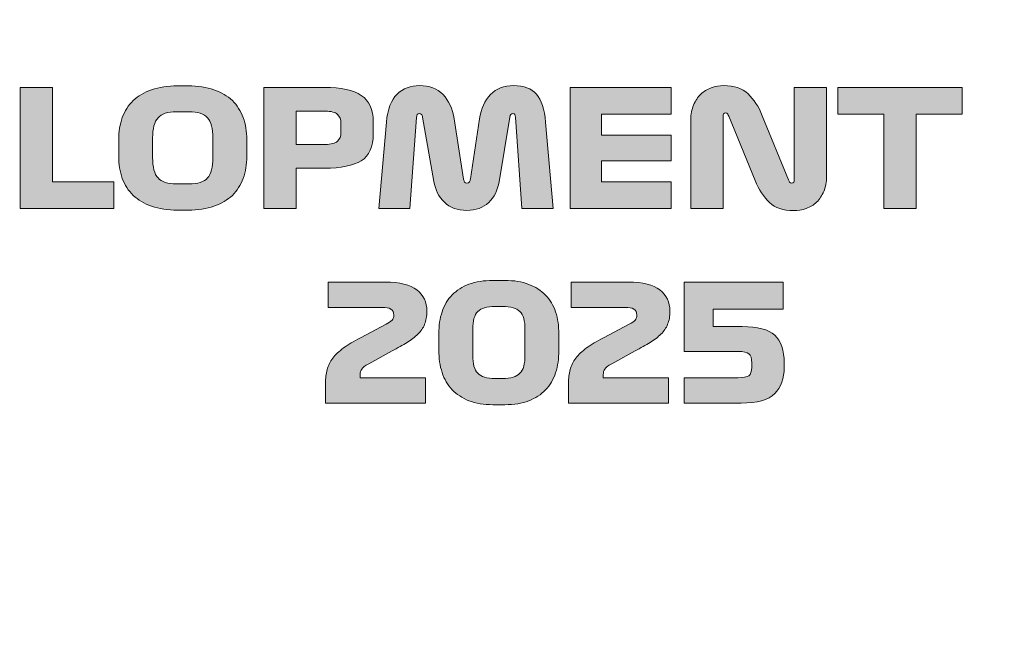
# Model space of a CAD drawing. Header units: millimetres. Extents: x 4 to 594, y -297 to -6.
# Tile 98 of 134: x 477 to 494, y -229 to -217. Entities that reach past the tile are written whole.
import ezdxf

# ---------------------------------------------------------------- set-up
doc = ezdxf.new("R2010")
doc.units = ezdxf.units.MM
doc.header["$MEASUREMENT"] = 0
doc.layers.add('Layer 1', color=7, linetype='Continuous', lineweight=0)

# ---------------------------------------------------------------- blocks, each defined once
blk = doc.blocks.new('Block_5')
at = {"layer": 'Layer 1', "true_color": 0x010101, "transparency": 33554687}
h = blk.add_hatch(color=18, dxfattribs=at)
edge = h.paths.add_edge_path()
edge.add_spline(control_points=[(478.854, -219.9), (478.854, -220.069), (478.885, -220.189), (478.949, -220.259), (479.013, -220.33), (479.121, -220.365), (479.275, -220.365), (479.275, -220.365), (479.497, -220.365), (479.497, -220.365), (479.651, -220.365), (479.76, -220.33), (479.824, -220.259), (479.887, -220.189), (479.919, -220.069), (479.919, -219.9), (479.919, -219.9), (479.919, -219.553), (479.919, -219.553), (479.919, -219.384), (479.887, -219.265), (479.824, -219.195), (479.76, -219.126), (479.651, -219.091), (479.497, -219.091), (479.497, -219.091), (479.275, -219.091), (479.275, -219.091), (479.121, -219.091), (479.013, -219.126), (478.949, -219.195), (478.885, -219.265), (478.854, -219.384), (478.854, -219.553), (478.854, -219.553), (478.854, -219.9), (478.854, -219.9)], knot_values=[0, 0, 0, 0, 1, 1, 1, 2, 2, 2, 3, 3, 3, 4, 4, 4, 5, 5, 5, 6, 6, 6, 7, 7, 7, 8, 8, 8, 9, 9, 9, 10, 10, 10, 11, 11, 11, 12, 12, 12, 12], degree=3, periodic=0)
edge = h.paths.add_edge_path()
edge.add_spline(control_points=[(480.517, -219.878), (480.517, -220.02), (480.496, -220.15), (480.453, -220.266), (480.41, -220.383), (480.346, -220.483), (480.261, -220.566), (480.175, -220.648), (480.067, -220.712), (479.936, -220.758), (479.805, -220.803), (479.653, -220.826), (479.48, -220.826), (479.48, -220.826), (479.292, -220.826), (479.292, -220.826), (479.12, -220.826), (478.968, -220.803), (478.837, -220.758), (478.705, -220.712), (478.597, -220.648), (478.512, -220.566), (478.426, -220.483), (478.362, -220.383), (478.319, -220.266), (478.277, -220.15), (478.255, -220.02), (478.255, -219.878), (478.255, -219.878), (478.255, -219.581), (478.255, -219.581), (478.255, -219.439), (478.277, -219.309), (478.319, -219.193), (478.362, -219.076), (478.426, -218.976), (478.512, -218.893), (478.597, -218.811), (478.705, -218.747), (478.837, -218.701), (478.968, -218.656), (479.12, -218.633), (479.292, -218.633), (479.292, -218.633), (479.48, -218.633), (479.48, -218.633), (479.653, -218.633), (479.805, -218.656), (479.936, -218.701), (480.067, -218.747), (480.175, -218.811), (480.261, -218.893), (480.346, -218.976), (480.41, -219.076), (480.453, -219.193), (480.496, -219.309), (480.517, -219.439), (480.517, -219.581), (480.517, -219.581), (480.517, -219.878), (480.517, -219.878), (480.517, -219.878), (480.517, -219.878), (480.517, -219.878)], knot_values=[0, 0, 0, 0, 1, 1, 1, 2, 2, 2, 3, 3, 3, 4, 4, 4, 5, 5, 5, 6, 6, 6, 7, 7, 7, 8, 8, 8, 9, 9, 9, 10, 10, 10, 11, 11, 11, 12, 12, 12, 13, 13, 13, 14, 14, 14, 15, 15, 15, 16, 16, 16, 17, 17, 17, 18, 18, 18, 19, 19, 19, 20, 20, 20, 21, 21, 21, 21], degree=3, periodic=0)
h = blk.add_hatch(color=18, dxfattribs=at)
edge = h.paths.add_edge_path()
edge.add_spline(control_points=[(482.847, -220.798), (482.847, -220.798), (482.981, -219.271), (482.981, -219.271), (483, -219.043), (483.063, -218.879), (483.168, -218.778), (483.273, -218.677), (483.407, -218.627), (483.568, -218.627), (483.741, -218.627), (483.878, -218.68), (483.98, -218.785), (484.081, -218.891), (484.147, -219.034), (484.175, -219.217), (484.175, -219.217), (484.343, -220.279), (484.343, -220.279), (484.347, -220.302), (484.353, -220.319), (484.362, -220.331), (484.37, -220.342), (484.384, -220.348), (484.403, -220.348), (484.422, -220.348), (484.436, -220.341), (484.446, -220.328), (484.455, -220.314), (484.461, -220.296), (484.463, -220.274), (484.463, -220.274), (484.625, -219.214), (484.625, -219.214), (484.652, -219.033), (484.716, -218.891), (484.817, -218.785), (484.919, -218.68), (485.055, -218.627), (485.226, -218.627), (485.407, -218.627), (485.541, -218.678), (485.629, -218.779), (485.718, -218.881), (485.771, -219.045), (485.79, -219.271), (485.79, -219.271), (485.924, -220.798), (485.924, -220.798), (485.924, -220.798), (485.374, -220.798), (485.374, -220.798), (485.374, -220.798), (485.26, -219.188), (485.26, -219.188), (485.258, -219.169), (485.255, -219.153), (485.25, -219.14), (485.246, -219.127), (485.234, -219.12), (485.215, -219.12), (485.2, -219.12), (485.187, -219.126), (485.178, -219.138), (485.168, -219.151), (485.163, -219.165), (485.161, -219.183), (485.161, -219.183), (484.97, -220.325), (484.97, -220.325), (484.945, -220.477), (484.884, -220.599), (484.786, -220.692), (484.688, -220.785), (484.56, -220.832), (484.4, -220.832), (484.235, -220.832), (484.103, -220.784), (484.004, -220.688), (483.905, -220.592), (483.844, -220.47), (483.819, -220.322), (483.819, -220.322), (483.619, -219.185), (483.619, -219.185), (483.616, -219.164), (483.609, -219.148), (483.6, -219.137), (483.59, -219.126), (483.578, -219.12), (483.563, -219.12), (483.544, -219.12), (483.531, -219.127), (483.524, -219.14), (483.517, -219.153), (483.513, -219.17), (483.511, -219.191), (483.511, -219.191), (483.397, -220.798), (483.397, -220.798), (483.397, -220.798), (482.847, -220.798), (482.847, -220.798)], knot_values=[0, 0, 0, 0, 1, 1, 1, 2, 2, 2, 3, 3, 3, 4, 4, 4, 5, 5, 5, 6, 6, 6, 7, 7, 7, 8, 8, 8, 9, 9, 9, 10, 10, 10, 11, 11, 11, 12, 12, 12, 13, 13, 13, 14, 14, 14, 15, 15, 15, 16, 16, 16, 17, 17, 17, 18, 18, 18, 19, 19, 19, 20, 20, 20, 21, 21, 21, 22, 22, 22, 23, 23, 23, 24, 24, 24, 25, 25, 25, 26, 26, 26, 27, 27, 27, 28, 28, 28, 29, 29, 29, 30, 30, 30, 31, 31, 31, 32, 32, 32, 33, 33, 33, 34, 34, 34, 34], degree=3, periodic=0)
h = blk.add_hatch(color=18, dxfattribs=at)
edge = h.paths.add_edge_path()
edge.add_spline(control_points=[(488.354, -220.798), (488.354, -220.798), (488.354, -219.231), (488.354, -219.231), (488.354, -219.134), (488.37, -219.048), (488.402, -218.972), (488.435, -218.896), (488.477, -218.833), (488.529, -218.782), (488.581, -218.732), (488.643, -218.694), (488.714, -218.667), (488.786, -218.64), (488.859, -218.627), (488.935, -218.627), (489.117, -218.627), (489.26, -218.676), (489.364, -218.774), (489.467, -218.872), (489.551, -219), (489.616, -219.16), (489.616, -219.16), (490.08, -220.294), (490.08, -220.294), (490.086, -220.307), (490.092, -220.32), (490.099, -220.332), (490.105, -220.344), (490.116, -220.351), (490.132, -220.351), (490.151, -220.351), (490.163, -220.345), (490.17, -220.335), (490.177, -220.324), (490.18, -220.31), (490.18, -220.291), (490.18, -220.291), (490.18, -218.661), (490.18, -218.661), (490.18, -218.661), (490.75, -218.661), (490.75, -218.661), (490.75, -218.661), (490.75, -220.231), (490.75, -220.231), (490.75, -220.332), (490.734, -220.42), (490.701, -220.496), (490.669, -220.572), (490.627, -220.635), (490.575, -220.685), (490.522, -220.736), (490.461, -220.773), (490.389, -220.798), (490.318, -220.822), (490.245, -220.835), (490.169, -220.835), (489.986, -220.835), (489.844, -220.787), (489.743, -220.692), (489.641, -220.597), (489.556, -220.467), (489.488, -220.302), (489.488, -220.302), (489.023, -219.168), (489.023, -219.168), (489.018, -219.155), (489.012, -219.142), (489.005, -219.13), (488.998, -219.117), (488.987, -219.111), (488.972, -219.111), (488.953, -219.111), (488.94, -219.117), (488.934, -219.127), (488.927, -219.137), (488.924, -219.152), (488.924, -219.171), (488.924, -219.171), (488.924, -220.798), (488.924, -220.798), (488.924, -220.798), (488.354, -220.798), (488.354, -220.798)], knot_values=[0, 0, 0, 0, 1, 1, 1, 2, 2, 2, 3, 3, 3, 4, 4, 4, 5, 5, 5, 6, 6, 6, 7, 7, 7, 8, 8, 8, 9, 9, 9, 10, 10, 10, 11, 11, 11, 12, 12, 12, 13, 13, 13, 14, 14, 14, 15, 15, 15, 16, 16, 16, 17, 17, 17, 18, 18, 18, 19, 19, 19, 20, 20, 20, 21, 21, 21, 22, 22, 22, 23, 23, 23, 24, 24, 24, 25, 25, 25, 26, 26, 26, 27, 27, 27, 28, 28, 28, 28], degree=3, periodic=0)
for points in [[(476.515, -220.798), (476.515, -218.661), (477.085, -218.661), (477.085, -220.328), (478.17, -220.328), (478.17, -220.798)], [(486.223, -220.798), (486.223, -218.661), (488.007, -218.661), (488.007, -219.131), (486.779, -219.131), (486.779, -219.502), (488.007, -219.502), (488.007, -219.957), (486.779, -219.957), (486.779, -220.328), (488.007, -220.328), (488.007, -220.798)], [(491.761, -220.798), (491.761, -219.131), (490.949, -219.131), (490.949, -218.661), (493.143, -218.661), (493.143, -219.131), (492.331, -219.131), (492.331, -220.798)]]:
    blk.add_hatch(color=18, dxfattribs=at).paths.add_polyline_path(points)
h = blk.add_hatch(color=18, dxfattribs=at)
edge = h.paths.add_edge_path()
edge.add_spline(control_points=[(482.178, -219.459), (482.178, -219.459), (482.178, -219.291), (482.178, -219.291), (482.178, -219.224), (482.158, -219.173), (482.117, -219.136), (482.076, -219.099), (482.004, -219.08), (481.902, -219.08), (481.902, -219.08), (481.386, -219.08), (481.386, -219.08), (481.386, -219.08), (481.386, -219.667), (481.386, -219.667), (481.386, -219.667), (481.902, -219.667), (481.902, -219.667), (482.004, -219.667), (482.076, -219.648), (482.117, -219.611), (482.158, -219.574), (482.178, -219.523), (482.178, -219.459)], knot_values=[0, 0, 0, 0, 1, 1, 1, 2, 2, 2, 3, 3, 3, 4, 4, 4, 5, 5, 5, 6, 6, 6, 7, 7, 7, 8, 8, 8, 8], degree=3, periodic=0)
edge = h.paths.add_edge_path()
edge.add_spline(control_points=[(482.748, -219.265), (482.748, -219.265), (482.748, -219.476), (482.748, -219.476), (482.748, -219.708), (482.678, -219.867), (482.537, -219.955), (482.396, -220.042), (482.179, -220.086), (481.885, -220.086), (481.885, -220.086), (481.386, -220.086), (481.386, -220.086), (481.386, -220.086), (481.386, -220.798), (481.386, -220.798), (481.386, -220.798), (480.816, -220.798), (480.816, -220.798), (480.816, -220.798), (480.816, -218.661), (480.816, -218.661), (480.816, -218.661), (481.885, -218.661), (481.885, -218.661), (482.179, -218.661), (482.396, -218.708), (482.537, -218.801), (482.678, -218.894), (482.748, -219.049), (482.748, -219.265), (482.748, -219.265), (482.748, -219.265), (482.748, -219.265)], knot_values=[0, 0, 0, 0, 1, 1, 1, 2, 2, 2, 3, 3, 3, 4, 4, 4, 5, 5, 5, 6, 6, 6, 7, 7, 7, 8, 8, 8, 9, 9, 9, 10, 10, 10, 11, 11, 11, 11], degree=3, periodic=0)
h = blk.add_hatch(color=18, dxfattribs=at)
edge = h.paths.add_edge_path()
edge.add_spline(control_points=[(483.669, -223.786), (483.669, -223.786), (483.669, -224.233), (483.669, -224.233), (483.669, -224.233), (481.906, -224.233), (481.906, -224.233), (481.906, -224.233), (481.906, -223.886), (481.906, -223.886), (481.906, -223.795), (481.916, -223.713), (481.934, -223.641), (481.953, -223.569), (481.987, -223.502), (482.034, -223.44), (482.082, -223.378), (482.145, -223.318), (482.224, -223.261), (482.302, -223.203), (482.402, -223.142), (482.521, -223.08), (482.521, -223.08), (482.974, -222.843), (482.974, -222.843), (483.024, -222.818), (483.059, -222.794), (483.08, -222.771), (483.101, -222.747), (483.111, -222.717), (483.111, -222.681), (483.111, -222.628), (483.093, -222.592), (483.057, -222.573), (483.021, -222.554), (482.972, -222.544), (482.912, -222.544), (482.912, -222.544), (481.952, -222.544), (481.952, -222.544), (481.952, -222.544), (481.952, -222.097), (481.952, -222.097), (481.952, -222.097), (482.96, -222.097), (482.96, -222.097), (483.215, -222.097), (483.401, -222.143), (483.518, -222.235), (483.636, -222.327), (483.695, -222.453), (483.695, -222.612), (483.695, -222.702), (483.682, -222.779), (483.655, -222.843), (483.629, -222.908), (483.589, -222.966), (483.537, -223.017), (483.485, -223.068), (483.421, -223.117), (483.345, -223.164), (483.269, -223.21), (483.181, -223.26), (483.083, -223.313), (483.083, -223.313), (482.669, -223.538), (482.669, -223.538), (482.605, -223.572), (482.564, -223.604), (482.546, -223.632), (482.528, -223.661), (482.518, -223.693), (482.518, -223.729), (482.518, -223.729), (482.518, -223.786), (482.518, -223.786), (482.518, -223.786), (483.669, -223.786), (483.669, -223.786)], knot_values=[0, 0, 0, 0, 1, 1, 1, 2, 2, 2, 3, 3, 3, 4, 4, 4, 5, 5, 5, 6, 6, 6, 7, 7, 7, 8, 8, 8, 9, 9, 9, 10, 10, 10, 11, 11, 11, 12, 12, 12, 13, 13, 13, 14, 14, 14, 15, 15, 15, 16, 16, 16, 17, 17, 17, 18, 18, 18, 19, 19, 19, 20, 20, 20, 21, 21, 21, 22, 22, 22, 23, 23, 23, 24, 24, 24, 25, 25, 25, 26, 26, 26, 26], degree=3, periodic=0)
h = blk.add_hatch(color=18, dxfattribs=at)
edge = h.paths.add_edge_path()
edge.add_spline(control_points=[(484.504, -223.393), (484.504, -223.541), (484.534, -223.646), (484.594, -223.708), (484.654, -223.769), (484.755, -223.8), (484.897, -223.8), (484.897, -223.8), (485.034, -223.8), (485.034, -223.8), (485.176, -223.8), (485.277, -223.769), (485.337, -223.708), (485.397, -223.646), (485.427, -223.541), (485.427, -223.393), (485.427, -223.393), (485.427, -222.931), (485.427, -222.931), (485.427, -222.783), (485.397, -222.679), (485.337, -222.618), (485.277, -222.557), (485.176, -222.527), (485.034, -222.527), (485.034, -222.527), (484.897, -222.527), (484.897, -222.527), (484.755, -222.527), (484.654, -222.557), (484.594, -222.618), (484.534, -222.679), (484.504, -222.783), (484.504, -222.931), (484.504, -222.931), (484.504, -223.393), (484.504, -223.393)], knot_values=[0, 0, 0, 0, 1, 1, 1, 2, 2, 2, 3, 3, 3, 4, 4, 4, 5, 5, 5, 6, 6, 6, 7, 7, 7, 8, 8, 8, 9, 9, 9, 10, 10, 10, 11, 11, 11, 12, 12, 12, 12], degree=3, periodic=0)
edge = h.paths.add_edge_path()
edge.add_spline(control_points=[(486.025, -223.308), (486.025, -223.45), (486.006, -223.58), (485.967, -223.698), (485.928, -223.816), (485.869, -223.916), (485.79, -224), (485.711, -224.083), (485.612, -224.148), (485.493, -224.193), (485.373, -224.239), (485.233, -224.262), (485.074, -224.262), (485.074, -224.262), (484.857, -224.262), (484.857, -224.262), (484.698, -224.262), (484.558, -224.239), (484.438, -224.192), (484.319, -224.146), (484.22, -224.08), (484.141, -223.997), (484.062, -223.913), (484.003, -223.812), (483.964, -223.694), (483.925, -223.575), (483.906, -223.444), (483.906, -223.302), (483.906, -223.302), (483.906, -223.006), (483.906, -223.006), (483.906, -222.865), (483.925, -222.737), (483.964, -222.621), (484.003, -222.505), (484.062, -222.406), (484.141, -222.325), (484.22, -222.243), (484.319, -222.18), (484.438, -222.135), (484.558, -222.091), (484.698, -222.068), (484.857, -222.068), (484.857, -222.068), (485.074, -222.068), (485.074, -222.068), (485.233, -222.068), (485.373, -222.091), (485.493, -222.137), (485.612, -222.182), (485.711, -222.246), (485.79, -222.328), (485.869, -222.409), (485.928, -222.508), (485.967, -222.625), (486.006, -222.742), (486.025, -222.871), (486.025, -223.011), (486.025, -223.011), (486.025, -223.308), (486.025, -223.308), (486.025, -223.308), (486.025, -223.308), (486.025, -223.308)], knot_values=[0, 0, 0, 0, 1, 1, 1, 2, 2, 2, 3, 3, 3, 4, 4, 4, 5, 5, 5, 6, 6, 6, 7, 7, 7, 8, 8, 8, 9, 9, 9, 10, 10, 10, 11, 11, 11, 12, 12, 12, 13, 13, 13, 14, 14, 14, 15, 15, 15, 16, 16, 16, 17, 17, 17, 18, 18, 18, 19, 19, 19, 20, 20, 20, 21, 21, 21, 21], degree=3, periodic=0)
h = blk.add_hatch(color=18, dxfattribs=at)
edge = h.paths.add_edge_path()
edge.add_spline(control_points=[(487.959, -223.786), (487.959, -223.786), (487.959, -224.233), (487.959, -224.233), (487.959, -224.233), (486.196, -224.233), (486.196, -224.233), (486.196, -224.233), (486.196, -223.886), (486.196, -223.886), (486.196, -223.795), (486.206, -223.713), (486.225, -223.641), (486.244, -223.569), (486.277, -223.502), (486.324, -223.44), (486.372, -223.378), (486.435, -223.318), (486.514, -223.261), (486.593, -223.203), (486.692, -223.142), (486.811, -223.08), (486.811, -223.08), (487.264, -222.843), (487.264, -222.843), (487.314, -222.818), (487.349, -222.794), (487.37, -222.771), (487.391, -222.747), (487.401, -222.717), (487.401, -222.681), (487.401, -222.628), (487.383, -222.592), (487.347, -222.573), (487.311, -222.554), (487.262, -222.544), (487.202, -222.544), (487.202, -222.544), (486.242, -222.544), (486.242, -222.544), (486.242, -222.544), (486.242, -222.097), (486.242, -222.097), (486.242, -222.097), (487.25, -222.097), (487.25, -222.097), (487.505, -222.097), (487.691, -222.143), (487.808, -222.235), (487.926, -222.327), (487.985, -222.453), (487.985, -222.612), (487.985, -222.702), (487.972, -222.779), (487.945, -222.843), (487.919, -222.908), (487.879, -222.966), (487.827, -223.017), (487.775, -223.068), (487.711, -223.117), (487.635, -223.164), (487.559, -223.21), (487.471, -223.26), (487.373, -223.313), (487.373, -223.313), (486.96, -223.538), (486.96, -223.538), (486.895, -223.572), (486.854, -223.604), (486.836, -223.632), (486.818, -223.661), (486.809, -223.693), (486.809, -223.729), (486.809, -223.729), (486.809, -223.786), (486.809, -223.786), (486.809, -223.786), (487.959, -223.786), (487.959, -223.786)], knot_values=[0, 0, 0, 0, 1, 1, 1, 2, 2, 2, 3, 3, 3, 4, 4, 4, 5, 5, 5, 6, 6, 6, 7, 7, 7, 8, 8, 8, 9, 9, 9, 10, 10, 10, 11, 11, 11, 12, 12, 12, 13, 13, 13, 14, 14, 14, 15, 15, 15, 16, 16, 16, 17, 17, 17, 18, 18, 18, 19, 19, 19, 20, 20, 20, 21, 21, 21, 22, 22, 22, 23, 23, 23, 24, 24, 24, 25, 25, 25, 26, 26, 26, 26], degree=3, periodic=0)
h = blk.add_hatch(color=18, dxfattribs=at)
edge = h.paths.add_edge_path()
edge.add_spline(control_points=[(489.261, -222.883), (489.533, -222.883), (489.724, -222.934), (489.835, -223.037), (489.946, -223.139), (490.002, -223.302), (490.002, -223.524), (490.002, -223.524), (490.002, -223.601), (490.002, -223.601), (490.002, -223.8), (489.946, -223.956), (489.835, -224.067), (489.724, -224.178), (489.526, -224.233), (489.241, -224.233), (489.241, -224.233), (488.239, -224.233), (488.239, -224.233), (488.239, -224.233), (488.239, -223.786), (488.239, -223.786), (488.239, -223.786), (489.182, -223.786), (489.182, -223.786), (489.278, -223.786), (489.344, -223.774), (489.378, -223.75), (489.412, -223.727), (489.429, -223.677), (489.429, -223.601), (489.429, -223.601), (489.429, -223.524), (489.429, -223.524), (489.429, -223.444), (489.413, -223.391), (489.38, -223.363), (489.346, -223.336), (489.285, -223.322), (489.196, -223.322), (489.196, -223.322), (488.239, -223.322), (488.239, -223.322), (488.239, -223.322), (488.239, -222.097), (488.239, -222.097), (488.239, -222.097), (489.982, -222.097), (489.982, -222.097), (489.982, -222.097), (489.982, -222.573), (489.982, -222.573), (489.982, -222.573), (488.751, -222.573), (488.751, -222.573), (488.751, -222.573), (488.751, -222.883), (488.751, -222.883), (488.751, -222.883), (489.261, -222.883), (489.261, -222.883)], knot_values=[0, 0, 0, 0, 1, 1, 1, 2, 2, 2, 3, 3, 3, 4, 4, 4, 5, 5, 5, 6, 6, 6, 7, 7, 7, 8, 8, 8, 9, 9, 9, 10, 10, 10, 11, 11, 11, 12, 12, 12, 13, 13, 13, 14, 14, 14, 15, 15, 15, 16, 16, 16, 17, 17, 17, 18, 18, 18, 19, 19, 19, 20, 20, 20, 20], degree=3, periodic=0)
at = {"layer": 'Layer 1'}
for points in [[(476.515, -220.798), (476.515, -218.661), (477.085, -218.661), (477.085, -220.328), (478.17, -220.328), (478.17, -220.798)], [(486.223, -220.798), (486.223, -218.661), (488.007, -218.661), (488.007, -219.131), (486.779, -219.131), (486.779, -219.502), (488.007, -219.502), (488.007, -219.957), (486.779, -219.957), (486.779, -220.328), (488.007, -220.328), (488.007, -220.798)], [(491.761, -220.798), (491.761, -219.131), (490.949, -219.131), (490.949, -218.661), (493.143, -218.661), (493.143, -219.131), (492.331, -219.131), (492.331, -220.798)]]:
    blk.add_lwpolyline(points, close=True, dxfattribs=at)
for points, knots in [([(480.517, -219.878), (480.517, -220.02), (480.496, -220.15), (480.453, -220.266), (480.41, -220.383), (480.346, -220.483), (480.261, -220.566), (480.175, -220.648), (480.067, -220.712), (479.936, -220.758), (479.805, -220.803), (479.653, -220.826), (479.48, -220.826), (479.48, -220.826), (479.292, -220.826), (479.292, -220.826), (479.12, -220.826), (478.968, -220.803), (478.837, -220.758), (478.705, -220.712), (478.597, -220.648), (478.512, -220.566), (478.426, -220.483), (478.362, -220.383), (478.319, -220.266), (478.277, -220.15), (478.255, -220.02), (478.255, -219.878), (478.255, -219.878), (478.255, -219.581), (478.255, -219.581), (478.255, -219.439), (478.277, -219.309), (478.319, -219.193), (478.362, -219.076), (478.426, -218.976), (478.512, -218.893), (478.597, -218.811), (478.705, -218.747), (478.837, -218.701), (478.968, -218.656), (479.12, -218.633), (479.292, -218.633), (479.292, -218.633), (479.48, -218.633), (479.48, -218.633), (479.653, -218.633), (479.805, -218.656), (479.936, -218.701), (480.067, -218.747), (480.175, -218.811), (480.261, -218.893), (480.346, -218.976), (480.41, -219.076), (480.453, -219.193), (480.496, -219.309), (480.517, -219.439), (480.517, -219.581), (480.517, -219.581), (480.517, -219.878), (480.517, -219.878), (480.517, -219.878), (480.517, -219.878), (480.517, -219.878)], [0, 0, 0, 0, 1, 1, 1, 2, 2, 2, 3, 3, 3, 4, 4, 4, 5, 5, 5, 6, 6, 6, 7, 7, 7, 8, 8, 8, 9, 9, 9, 10, 10, 10, 11, 11, 11, 12, 12, 12, 13, 13, 13, 14, 14, 14, 15, 15, 15, 16, 16, 16, 17, 17, 17, 18, 18, 18, 19, 19, 19, 20, 20, 20, 21, 21, 21, 21]), ([(482.847, -220.798), (482.847, -220.798), (482.981, -219.271), (482.981, -219.271), (483, -219.043), (483.063, -218.879), (483.168, -218.778), (483.273, -218.677), (483.407, -218.627), (483.568, -218.627), (483.741, -218.627), (483.878, -218.68), (483.98, -218.785), (484.081, -218.891), (484.147, -219.034), (484.175, -219.217), (484.175, -219.217), (484.343, -220.279), (484.343, -220.279), (484.347, -220.302), (484.353, -220.319), (484.362, -220.331), (484.37, -220.342), (484.384, -220.348), (484.403, -220.348), (484.422, -220.348), (484.436, -220.341), (484.446, -220.328), (484.455, -220.314), (484.461, -220.296), (484.463, -220.274), (484.463, -220.274), (484.625, -219.214), (484.625, -219.214), (484.652, -219.033), (484.716, -218.891), (484.817, -218.785), (484.919, -218.68), (485.055, -218.627), (485.226, -218.627), (485.407, -218.627), (485.541, -218.678), (485.629, -218.779), (485.718, -218.881), (485.771, -219.045), (485.79, -219.271), (485.79, -219.271), (485.924, -220.798), (485.924, -220.798), (485.924, -220.798), (485.374, -220.798), (485.374, -220.798), (485.374, -220.798), (485.26, -219.188), (485.26, -219.188), (485.258, -219.169), (485.255, -219.153), (485.25, -219.14), (485.246, -219.127), (485.234, -219.12), (485.215, -219.12), (485.2, -219.12), (485.187, -219.126), (485.178, -219.138), (485.168, -219.151), (485.163, -219.165), (485.161, -219.183), (485.161, -219.183), (484.97, -220.325), (484.97, -220.325), (484.945, -220.477), (484.884, -220.599), (484.786, -220.692), (484.688, -220.785), (484.56, -220.832), (484.4, -220.832), (484.235, -220.832), (484.103, -220.784), (484.004, -220.688), (483.905, -220.592), (483.844, -220.47), (483.819, -220.322), (483.819, -220.322), (483.619, -219.185), (483.619, -219.185), (483.616, -219.164), (483.609, -219.148), (483.6, -219.137), (483.59, -219.126), (483.578, -219.12), (483.563, -219.12), (483.544, -219.12), (483.531, -219.127), (483.524, -219.14), (483.517, -219.153), (483.513, -219.17), (483.511, -219.191), (483.511, -219.191), (483.397, -220.798), (483.397, -220.798), (483.397, -220.798), (482.847, -220.798), (482.847, -220.798)], [0, 0, 0, 0, 1, 1, 1, 2, 2, 2, 3, 3, 3, 4, 4, 4, 5, 5, 5, 6, 6, 6, 7, 7, 7, 8, 8, 8, 9, 9, 9, 10, 10, 10, 11, 11, 11, 12, 12, 12, 13, 13, 13, 14, 14, 14, 15, 15, 15, 16, 16, 16, 17, 17, 17, 18, 18, 18, 19, 19, 19, 20, 20, 20, 21, 21, 21, 22, 22, 22, 23, 23, 23, 24, 24, 24, 25, 25, 25, 26, 26, 26, 27, 27, 27, 28, 28, 28, 29, 29, 29, 30, 30, 30, 31, 31, 31, 32, 32, 32, 33, 33, 33, 34, 34, 34, 34]), ([(488.354, -220.798), (488.354, -220.798), (488.354, -219.231), (488.354, -219.231), (488.354, -219.134), (488.37, -219.048), (488.402, -218.972), (488.435, -218.896), (488.477, -218.833), (488.529, -218.782), (488.581, -218.732), (488.643, -218.694), (488.714, -218.667), (488.786, -218.64), (488.859, -218.627), (488.935, -218.627), (489.117, -218.627), (489.26, -218.676), (489.364, -218.774), (489.467, -218.872), (489.551, -219), (489.616, -219.16), (489.616, -219.16), (490.08, -220.294), (490.08, -220.294), (490.086, -220.307), (490.092, -220.32), (490.099, -220.332), (490.105, -220.344), (490.116, -220.351), (490.132, -220.351), (490.151, -220.351), (490.163, -220.345), (490.17, -220.335), (490.177, -220.324), (490.18, -220.31), (490.18, -220.291), (490.18, -220.291), (490.18, -218.661), (490.18, -218.661), (490.18, -218.661), (490.75, -218.661), (490.75, -218.661), (490.75, -218.661), (490.75, -220.231), (490.75, -220.231), (490.75, -220.332), (490.734, -220.42), (490.701, -220.496), (490.669, -220.572), (490.627, -220.635), (490.575, -220.685), (490.522, -220.736), (490.461, -220.773), (490.389, -220.798), (490.318, -220.822), (490.245, -220.835), (490.169, -220.835), (489.986, -220.835), (489.844, -220.787), (489.743, -220.692), (489.641, -220.597), (489.556, -220.467), (489.488, -220.302), (489.488, -220.302), (489.023, -219.168), (489.023, -219.168), (489.018, -219.155), (489.012, -219.142), (489.005, -219.13), (488.998, -219.117), (488.987, -219.111), (488.972, -219.111), (488.953, -219.111), (488.94, -219.117), (488.934, -219.127), (488.927, -219.137), (488.924, -219.152), (488.924, -219.171), (488.924, -219.171), (488.924, -220.798), (488.924, -220.798), (488.924, -220.798), (488.354, -220.798), (488.354, -220.798)], [0, 0, 0, 0, 1, 1, 1, 2, 2, 2, 3, 3, 3, 4, 4, 4, 5, 5, 5, 6, 6, 6, 7, 7, 7, 8, 8, 8, 9, 9, 9, 10, 10, 10, 11, 11, 11, 12, 12, 12, 13, 13, 13, 14, 14, 14, 15, 15, 15, 16, 16, 16, 17, 17, 17, 18, 18, 18, 19, 19, 19, 20, 20, 20, 21, 21, 21, 22, 22, 22, 23, 23, 23, 24, 24, 24, 25, 25, 25, 26, 26, 26, 27, 27, 27, 28, 28, 28, 28]), ([(482.748, -219.265), (482.748, -219.265), (482.748, -219.476), (482.748, -219.476), (482.748, -219.708), (482.678, -219.867), (482.537, -219.955), (482.396, -220.042), (482.179, -220.086), (481.885, -220.086), (481.885, -220.086), (481.386, -220.086), (481.386, -220.086), (481.386, -220.086), (481.386, -220.798), (481.386, -220.798), (481.386, -220.798), (480.816, -220.798), (480.816, -220.798), (480.816, -220.798), (480.816, -218.661), (480.816, -218.661), (480.816, -218.661), (481.885, -218.661), (481.885, -218.661), (482.179, -218.661), (482.396, -218.708), (482.537, -218.801), (482.678, -218.894), (482.748, -219.049), (482.748, -219.265), (482.748, -219.265), (482.748, -219.265), (482.748, -219.265)], [0, 0, 0, 0, 1, 1, 1, 2, 2, 2, 3, 3, 3, 4, 4, 4, 5, 5, 5, 6, 6, 6, 7, 7, 7, 8, 8, 8, 9, 9, 9, 10, 10, 10, 11, 11, 11, 11]), ([(478.854, -219.9), (478.854, -220.069), (478.885, -220.189), (478.949, -220.259), (479.013, -220.33), (479.121, -220.365), (479.275, -220.365), (479.275, -220.365), (479.497, -220.365), (479.497, -220.365), (479.651, -220.365), (479.76, -220.33), (479.824, -220.259), (479.887, -220.189), (479.919, -220.069), (479.919, -219.9), (479.919, -219.9), (479.919, -219.553), (479.919, -219.553), (479.919, -219.384), (479.887, -219.265), (479.824, -219.195), (479.76, -219.126), (479.651, -219.091), (479.497, -219.091), (479.497, -219.091), (479.275, -219.091), (479.275, -219.091), (479.121, -219.091), (479.013, -219.126), (478.949, -219.195), (478.885, -219.265), (478.854, -219.384), (478.854, -219.553), (478.854, -219.553), (478.854, -219.9), (478.854, -219.9)], [0, 0, 0, 0, 1, 1, 1, 2, 2, 2, 3, 3, 3, 4, 4, 4, 5, 5, 5, 6, 6, 6, 7, 7, 7, 8, 8, 8, 9, 9, 9, 10, 10, 10, 11, 11, 11, 12, 12, 12, 12]), ([(482.178, -219.459), (482.178, -219.459), (482.178, -219.291), (482.178, -219.291), (482.178, -219.224), (482.158, -219.173), (482.117, -219.136), (482.076, -219.099), (482.004, -219.08), (481.902, -219.08), (481.902, -219.08), (481.386, -219.08), (481.386, -219.08), (481.386, -219.08), (481.386, -219.667), (481.386, -219.667), (481.386, -219.667), (481.902, -219.667), (481.902, -219.667), (482.004, -219.667), (482.076, -219.648), (482.117, -219.611), (482.158, -219.574), (482.178, -219.523), (482.178, -219.459)], [0, 0, 0, 0, 1, 1, 1, 2, 2, 2, 3, 3, 3, 4, 4, 4, 5, 5, 5, 6, 6, 6, 7, 7, 7, 8, 8, 8, 8]), ([(483.669, -223.786), (483.669, -223.786), (483.669, -224.233), (483.669, -224.233), (483.669, -224.233), (481.906, -224.233), (481.906, -224.233), (481.906, -224.233), (481.906, -223.886), (481.906, -223.886), (481.906, -223.795), (481.916, -223.713), (481.934, -223.641), (481.953, -223.569), (481.987, -223.502), (482.034, -223.44), (482.082, -223.378), (482.145, -223.318), (482.224, -223.261), (482.302, -223.203), (482.402, -223.142), (482.521, -223.08), (482.521, -223.08), (482.974, -222.843), (482.974, -222.843), (483.024, -222.818), (483.059, -222.794), (483.08, -222.771), (483.101, -222.747), (483.111, -222.717), (483.111, -222.681), (483.111, -222.628), (483.093, -222.592), (483.057, -222.573), (483.021, -222.554), (482.972, -222.544), (482.912, -222.544), (482.912, -222.544), (481.952, -222.544), (481.952, -222.544), (481.952, -222.544), (481.952, -222.097), (481.952, -222.097), (481.952, -222.097), (482.96, -222.097), (482.96, -222.097), (483.215, -222.097), (483.401, -222.143), (483.518, -222.235), (483.636, -222.327), (483.695, -222.453), (483.695, -222.612), (483.695, -222.702), (483.682, -222.779), (483.655, -222.843), (483.629, -222.908), (483.589, -222.966), (483.537, -223.017), (483.485, -223.068), (483.421, -223.117), (483.345, -223.164), (483.269, -223.21), (483.181, -223.26), (483.083, -223.313), (483.083, -223.313), (482.669, -223.538), (482.669, -223.538), (482.605, -223.572), (482.564, -223.604), (482.546, -223.632), (482.528, -223.661), (482.518, -223.693), (482.518, -223.729), (482.518, -223.729), (482.518, -223.786), (482.518, -223.786), (482.518, -223.786), (483.669, -223.786), (483.669, -223.786)], [0, 0, 0, 0, 1, 1, 1, 2, 2, 2, 3, 3, 3, 4, 4, 4, 5, 5, 5, 6, 6, 6, 7, 7, 7, 8, 8, 8, 9, 9, 9, 10, 10, 10, 11, 11, 11, 12, 12, 12, 13, 13, 13, 14, 14, 14, 15, 15, 15, 16, 16, 16, 17, 17, 17, 18, 18, 18, 19, 19, 19, 20, 20, 20, 21, 21, 21, 22, 22, 22, 23, 23, 23, 24, 24, 24, 25, 25, 25, 26, 26, 26, 26]), ([(486.025, -223.308), (486.025, -223.45), (486.006, -223.58), (485.967, -223.698), (485.928, -223.816), (485.869, -223.916), (485.79, -224), (485.711, -224.083), (485.612, -224.148), (485.493, -224.193), (485.373, -224.239), (485.233, -224.262), (485.074, -224.262), (485.074, -224.262), (484.857, -224.262), (484.857, -224.262), (484.698, -224.262), (484.558, -224.239), (484.438, -224.192), (484.319, -224.146), (484.22, -224.08), (484.141, -223.997), (484.062, -223.913), (484.003, -223.812), (483.964, -223.694), (483.925, -223.575), (483.906, -223.444), (483.906, -223.302), (483.906, -223.302), (483.906, -223.006), (483.906, -223.006), (483.906, -222.865), (483.925, -222.737), (483.964, -222.621), (484.003, -222.505), (484.062, -222.406), (484.141, -222.325), (484.22, -222.243), (484.319, -222.18), (484.438, -222.135), (484.558, -222.091), (484.698, -222.068), (484.857, -222.068), (484.857, -222.068), (485.074, -222.068), (485.074, -222.068), (485.233, -222.068), (485.373, -222.091), (485.493, -222.137), (485.612, -222.182), (485.711, -222.246), (485.79, -222.328), (485.869, -222.409), (485.928, -222.508), (485.967, -222.625), (486.006, -222.742), (486.025, -222.871), (486.025, -223.011), (486.025, -223.011), (486.025, -223.308), (486.025, -223.308), (486.025, -223.308), (486.025, -223.308), (486.025, -223.308)], [0, 0, 0, 0, 1, 1, 1, 2, 2, 2, 3, 3, 3, 4, 4, 4, 5, 5, 5, 6, 6, 6, 7, 7, 7, 8, 8, 8, 9, 9, 9, 10, 10, 10, 11, 11, 11, 12, 12, 12, 13, 13, 13, 14, 14, 14, 15, 15, 15, 16, 16, 16, 17, 17, 17, 18, 18, 18, 19, 19, 19, 20, 20, 20, 21, 21, 21, 21]), ([(487.959, -223.786), (487.959, -223.786), (487.959, -224.233), (487.959, -224.233), (487.959, -224.233), (486.196, -224.233), (486.196, -224.233), (486.196, -224.233), (486.196, -223.886), (486.196, -223.886), (486.196, -223.795), (486.206, -223.713), (486.225, -223.641), (486.244, -223.569), (486.277, -223.502), (486.324, -223.44), (486.372, -223.378), (486.435, -223.318), (486.514, -223.261), (486.593, -223.203), (486.692, -223.142), (486.811, -223.08), (486.811, -223.08), (487.264, -222.843), (487.264, -222.843), (487.314, -222.818), (487.349, -222.794), (487.37, -222.771), (487.391, -222.747), (487.401, -222.717), (487.401, -222.681), (487.401, -222.628), (487.383, -222.592), (487.347, -222.573), (487.311, -222.554), (487.262, -222.544), (487.202, -222.544), (487.202, -222.544), (486.242, -222.544), (486.242, -222.544), (486.242, -222.544), (486.242, -222.097), (486.242, -222.097), (486.242, -222.097), (487.25, -222.097), (487.25, -222.097), (487.505, -222.097), (487.691, -222.143), (487.808, -222.235), (487.926, -222.327), (487.985, -222.453), (487.985, -222.612), (487.985, -222.702), (487.972, -222.779), (487.945, -222.843), (487.919, -222.908), (487.879, -222.966), (487.827, -223.017), (487.775, -223.068), (487.711, -223.117), (487.635, -223.164), (487.559, -223.21), (487.471, -223.26), (487.373, -223.313), (487.373, -223.313), (486.96, -223.538), (486.96, -223.538), (486.895, -223.572), (486.854, -223.604), (486.836, -223.632), (486.818, -223.661), (486.809, -223.693), (486.809, -223.729), (486.809, -223.729), (486.809, -223.786), (486.809, -223.786), (486.809, -223.786), (487.959, -223.786), (487.959, -223.786)], [0, 0, 0, 0, 1, 1, 1, 2, 2, 2, 3, 3, 3, 4, 4, 4, 5, 5, 5, 6, 6, 6, 7, 7, 7, 8, 8, 8, 9, 9, 9, 10, 10, 10, 11, 11, 11, 12, 12, 12, 13, 13, 13, 14, 14, 14, 15, 15, 15, 16, 16, 16, 17, 17, 17, 18, 18, 18, 19, 19, 19, 20, 20, 20, 21, 21, 21, 22, 22, 22, 23, 23, 23, 24, 24, 24, 25, 25, 25, 26, 26, 26, 26]), ([(489.261, -222.883), (489.533, -222.883), (489.724, -222.934), (489.835, -223.037), (489.946, -223.139), (490.002, -223.302), (490.002, -223.524), (490.002, -223.524), (490.002, -223.601), (490.002, -223.601), (490.002, -223.8), (489.946, -223.956), (489.835, -224.067), (489.724, -224.178), (489.526, -224.233), (489.241, -224.233), (489.241, -224.233), (488.239, -224.233), (488.239, -224.233), (488.239, -224.233), (488.239, -223.786), (488.239, -223.786), (488.239, -223.786), (489.182, -223.786), (489.182, -223.786), (489.278, -223.786), (489.344, -223.774), (489.378, -223.75), (489.412, -223.727), (489.429, -223.677), (489.429, -223.601), (489.429, -223.601), (489.429, -223.524), (489.429, -223.524), (489.429, -223.444), (489.413, -223.391), (489.38, -223.363), (489.346, -223.336), (489.285, -223.322), (489.196, -223.322), (489.196, -223.322), (488.239, -223.322), (488.239, -223.322), (488.239, -223.322), (488.239, -222.097), (488.239, -222.097), (488.239, -222.097), (489.982, -222.097), (489.982, -222.097), (489.982, -222.097), (489.982, -222.573), (489.982, -222.573), (489.982, -222.573), (488.751, -222.573), (488.751, -222.573), (488.751, -222.573), (488.751, -222.883), (488.751, -222.883), (488.751, -222.883), (489.261, -222.883), (489.261, -222.883)], [0, 0, 0, 0, 1, 1, 1, 2, 2, 2, 3, 3, 3, 4, 4, 4, 5, 5, 5, 6, 6, 6, 7, 7, 7, 8, 8, 8, 9, 9, 9, 10, 10, 10, 11, 11, 11, 12, 12, 12, 13, 13, 13, 14, 14, 14, 15, 15, 15, 16, 16, 16, 17, 17, 17, 18, 18, 18, 19, 19, 19, 20, 20, 20, 20]), ([(484.504, -223.393), (484.504, -223.541), (484.534, -223.646), (484.594, -223.708), (484.654, -223.769), (484.755, -223.8), (484.897, -223.8), (484.897, -223.8), (485.034, -223.8), (485.034, -223.8), (485.176, -223.8), (485.277, -223.769), (485.337, -223.708), (485.397, -223.646), (485.427, -223.541), (485.427, -223.393), (485.427, -223.393), (485.427, -222.931), (485.427, -222.931), (485.427, -222.783), (485.397, -222.679), (485.337, -222.618), (485.277, -222.557), (485.176, -222.527), (485.034, -222.527), (485.034, -222.527), (484.897, -222.527), (484.897, -222.527), (484.755, -222.527), (484.654, -222.557), (484.594, -222.618), (484.534, -222.679), (484.504, -222.783), (484.504, -222.931), (484.504, -222.931), (484.504, -223.393), (484.504, -223.393)], [0, 0, 0, 0, 1, 1, 1, 2, 2, 2, 3, 3, 3, 4, 4, 4, 5, 5, 5, 6, 6, 6, 7, 7, 7, 8, 8, 8, 9, 9, 9, 10, 10, 10, 11, 11, 11, 12, 12, 12, 12])]:
    blk.add_open_spline(points, degree=3, knots=knots, dxfattribs=at)
at = {"layer": 'Layer 1', "color": 240, "lineweight": 0, "true_color": 0xed2224}
blk.add_open_spline([(502.542, -224.627), (502.542, -224.627), (502.542, -234.627), (502.542, -234.627), (502.542, -234.627), (497.307, -234.627), (497.307, -234.627), (497.307, -234.627), (497.307, -233.627), (497.307, -233.627), (497.307, -233.627), (477.307, -233.627), (477.307, -233.627), (477.307, -233.627), (477.307, -234.627), (477.307, -234.627), (477.307, -234.627), (472.071, -234.627), (472.071, -234.627), (472.071, -234.627), (472.071, -224.627), (472.071, -224.627)], degree=3, knots=[0, 0, 0, 0, 1, 1, 1, 2, 2, 2, 3, 3, 3, 4, 4, 4, 5, 5, 5, 6, 6, 6, 7, 7, 7, 7], dxfattribs=at)
blk = doc.blocks.new('Block_38')
at = {"layer": 'Layer 1', "color": 240, "lineweight": 0, "true_color": 0xed2224}
blk.add_open_spline([(415.13, -121.133), (415.13, -121.133), (559.107, -121.133), (559.107, -121.133), (560.763, -121.133), (562.118, -122.488), (562.118, -124.144), (562.118, -124.144), (562.118, -232.566), (562.118, -232.566), (562.118, -232.566), (532.118, -232.566), (532.118, -232.566), (532.118, -232.566), (532.118, -165.066), (532.118, -165.066), (533.499, -165.066), (534.618, -163.947), (534.618, -162.566), (534.618, -161.186), (533.499, -160.066), (532.118, -160.066), (530.738, -160.066), (529.618, -161.186), (529.618, -162.566), (529.618, -162.566), (444.618, -162.566), (444.618, -162.566), (444.618, -161.186), (443.499, -160.066), (442.118, -160.066), (440.738, -160.066), (439.618, -161.186), (439.618, -162.566), (439.618, -163.947), (440.738, -165.066), (442.118, -165.066), (442.118, -165.066), (442.118, -232.566), (442.118, -232.566), (442.118, -232.566), (412.118, -232.566), (412.118, -232.566), (412.118, -232.566), (412.118, -124.144), (412.118, -124.144), (412.118, -122.488), (413.473, -121.133), (415.13, -121.133)], degree=3, knots=[0, 0, 0, 0, 1, 1, 1, 2, 2, 2, 3, 3, 3, 4, 4, 4, 5, 5, 5, 6, 6, 6, 7, 7, 7, 8, 8, 8, 9, 9, 9, 10, 10, 10, 11, 11, 11, 12, 12, 12, 13, 13, 13, 14, 14, 14, 15, 15, 15, 16, 16, 16, 16], dxfattribs=at)
blk = doc.blocks.new('Block_0')
at = {"layer": 'Layer 1'}
for name in ['Block_38', 'Block_5']:
    blk.add_blockref(name, (0, 0), dxfattribs=at)

msp = doc.modelspace()

# ---------------------------------------------------------------- block references
at = {"layer": 'Layer 1'}
msp.add_blockref('Block_0', (0, 0), dxfattribs=at)

doc.saveas('drawing.dxf')
